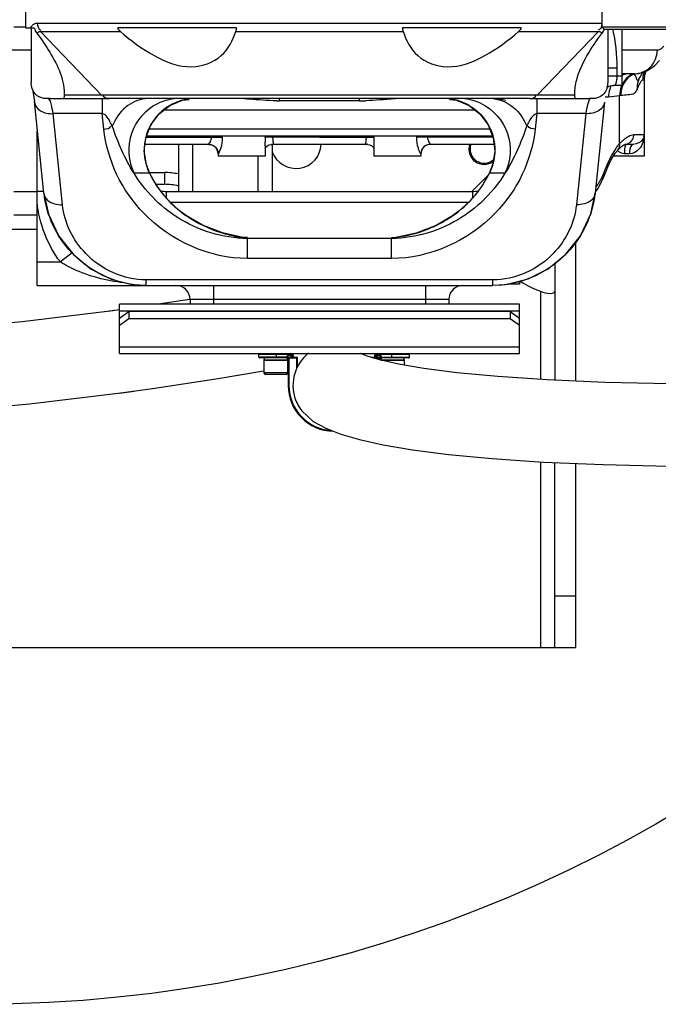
# Model space of a CAD drawing. Header units: millimetres. Extents: x 0 to 11890, y 0 to 8410.
# Tile 29 of 86: x 7173 to 7444, y 2070 to 2488. Entities that reach past the tile are written whole.
import ezdxf

# ---------------------------------------------------------------- set-up
doc = ezdxf.new("R2010")
doc.units = ezdxf.units.MM
doc.header["$LTSCALE"] = 653.95
doc.layers.get('0').update_dxf_attribs({"linetype": 'CONTINUOUS'})
for name, color, linetype in [('304103000013DXF_CONTINUOUS_LINE', 7, 'CONTINUOUS'), ('304103000014DXF_CONTINUOUS_LINE', 7, 'CONTINUOUS'), ('304103000023DXF_CONTINUOUS_LINE', 7, 'CONTINUOUS'), ('304104000045DXF_CONTINUOUS_LINE', 7, 'CONTINUOUS'), ('304105000018DXF_CONTINUOUS_LINE', 7, 'CONTINUOUS'), ('304105000020DXF_CONTINUOUS_LINE', 7, 'CONTINUOUS'), ('304105000028DXF_CONTINUOUS_LINE', 7, 'CONTINUOUS'), ('304109000002DXF_CONTINUOUS_LINE', 7, 'CONTINUOUS'), ('501023000027DXF_CONTINUOUS_LINE', 7, 'CONTINUOUS'), ('604006000006DXF_CONTINUOUS_LINE', 7, 'CONTINUOUS'), ('TANHUANGGUANDXF_CONTINUOUS_LINE', 7, 'CONTINUOUS')]:
    doc.layers.add(name, color=color, linetype=linetype)

msp = doc.modelspace()

# ---------------------------------------------------------------- linework, layer by layer
at = {"color": 7, "linetype": 'Continuous'}
msp.add_circle((7155.437, 2648.422), 578.65, dxfattribs=at)
at = {"layer": '304103000013DXF_CONTINUOUS_LINE', "color": 7, "linetype": 'Continuous'}
for p, q in [((7240.437, 2435.422), (7240.437, 2415.422)), ((7280.437, 2415.422), (7280.437, 2435.422))]:
    msp.add_line(p, q, dxfattribs=at)
at = {"layer": '304103000013DXF_CONTINUOUS_LINE', "color": 9, "linetype": 'Continuous'}
for p, q in [((7246.437, 2435.422), (7246.437, 2415.422)), ((7274.437, 2415.422), (7274.437, 2430.422))]:
    msp.add_line(p, q, dxfattribs=at)
at = {"layer": '304103000014DXF_CONTINUOUS_LINE', "color": 9, "linetype": 'Continuous'}
for p, q in [((7228.139, 2423.422), (7234.536, 2423.422)), ((7234.536, 2423.422), (7234.536, 2418.422)), ((7365.402, 2415.458), (7372.052, 2422.108))]:
    msp.add_line(p, q, dxfattribs=at)
at = {"layer": '304103000014DXF_CONTINUOUS_LINE', "color": 7, "linetype": 'Continuous'}
msp.add_line((7230.944, 2418.422), (7234.536, 2418.422), dxfattribs=at)
for centre, radius, start, end in [((7290.437, 2435.922), 10.75, 200.36241, 357.30966), ((7370.437, 2433.422), 6.5, 162.07257, 306.14573), ((7370.437, 2433.422), 6, 160.43888, 311.81969), ((7234.536, 2393.422), 25, 76.30489, 90)]:
    msp.add_arc(centre, radius, start, end, dxfattribs=at)
at = {"layer": '304103000014DXF_CONTINUOUS_LINE', "color": 9, "linetype": 'Continuous'}
msp.add_arc((7234.536, 2393.422), 30, 78.62798, 90, dxfattribs=at)
at = {"layer": '304103000023DXF_CONTINUOUS_LINE', "color": 7, "linetype": 'Continuous'}
for p, q in [((7175.437, 2515.422), (7175.437, 2484.922)), ((7170.437, 2485.422), (7175.438, 2485.422)), ((7175.438, 2484.922), (7179.178, 2484.922)), ((7177.915, 2484.922), (7177.915, 2461.778)), ((7265.123, 2484.922), (7214.657, 2484.922)), ((7386.218, 2484.922), (7335.751, 2484.922)), ((7422.96, 2484.422), (7422.96, 2461.778)), ((7428.937, 2484.422), (7428.937, 2460.422)), ((7434.281, 2465.422), (7428.937, 2465.422)), ((7436.134, 2463.053), (7436.298, 2463.36)), ((7436.298, 2463.36), (7436.57, 2463.816)), ((7438.437, 2462.767), (7438.437, 2430.422)), ((7422.509, 2459.985), (7424.79, 2460.403)), ((7424.79, 2460.403), (7425.41, 2460.422)), ((7428.937, 2460.422), (7425.41, 2460.422)), ((7183.259, 2414.6), (7179.217, 2453.708)), ((7185.739, 2454.922), (7211.225, 2454.922)), ((7191.937, 2456.911), (7191.929, 2456.387)), ((7389.649, 2454.922), (7211.225, 2454.922)), ((7236.848, 2451.92), (7242.229, 2454.167)), ((7242.229, 2454.167), (7244.984, 2454.531)), ((7355.89, 2454.53), (7358.664, 2454.162)), ((7358.664, 2454.162), (7364.041, 2451.912)), ((7389.649, 2454.922), (7415.135, 2454.922)), ((7408.945, 2456.387), (7408.937, 2456.911)), ((7421.616, 2453.313), (7417.616, 2414.6)), ((7180.437, 2375.422), (7180.437, 2441.072)), ((7374.01, 2438.922), (7226.863, 2438.922)), ((7253.377, 2435.422), (7226.28, 2435.422)), ((7277.308, 2434.64), (7277.308, 2430.422)), ((7277.308, 2434.62), (7277.308, 2434.64)), ((7279.855, 2435.414), (7280.06, 2435.422)), ((7320.809, 2435.422), (7280.065, 2435.422)), ((7323.155, 2434.302), (7323.511, 2433.74)), ((7323.566, 2434.64), (7323.566, 2430.422)), ((7374.595, 2435.422), (7347.498, 2435.422)), ((7427.243, 2432.998), (7427.258, 2433.013)), ((7427.258, 2433.013), (7428.974, 2434.611)), ((7428.974, 2434.611), (7429.748, 2435.153)), ((7429.748, 2435.153), (7430.213, 2435.392)), ((7433.812, 2435.422), (7430.2, 2435.422)), ((7430.213, 2435.392), (7430.2, 2435.422)), ((7257.308, 2431.422), (7257.308, 2430.422)), ((7277.308, 2430.422), (7257.308, 2430.422)), ((7343.566, 2430.422), (7323.566, 2430.422)), ((7343.566, 2431.422), (7343.566, 2430.422)), ((7422.713, 2425.183), (7424.182, 2428.436)), ((7438.437, 2430.422), (7425.437, 2430.422)), ((7421.299, 2421.659), (7422.713, 2425.183)), ((7418.93, 2416.704), (7421.302, 2421.666)), ((7417.65, 2414.927), (7418.93, 2416.704)), ((7235.437, 2415.422), (7365.437, 2415.422)), ((7170.437, 2405.422), (7180.437, 2405.422)), ((7250.758, 2401.046), (7243.922, 2405.03)), ((7331.109, 2395.422), (7269.766, 2395.422)), ((7180.437, 2375.422), (7374.181, 2375.422)), ((7226.693, 2375.422), (7223.994, 2375.512)), ((7376.885, 2375.513), (7374.181, 2375.422)), ((7245.437, 2369.422), (7245.437, 2367.422)), ((7350.582, 2367.422), (7250.292, 2367.422)), ((7355.437, 2369.422), (7355.437, 2367.422))]:
    msp.add_line(p, q, dxfattribs=at)
at = {"layer": '304103000023DXF_CONTINUOUS_LINE', "color": 9, "linetype": 'Continuous'}
for p, q in [((7180.437, 2486.993), (7420.437, 2486.993)), ((7181.843, 2483.458), (7215.792, 2483.458)), ((7181.843, 2483.458), (7207.831, 2456.387)), ((7264.836, 2483.458), (7336.039, 2483.458)), ((7385.082, 2483.458), (7419.031, 2483.458)), ((7419.031, 2483.458), (7393.043, 2456.387)), ((7177.915, 2475.423), (7156.883, 2475.422)), ((7443.992, 2475.422), (7428.937, 2475.422)), ((7422.96, 2467.965), (7426.857, 2467.965)), ((7426.857, 2467.965), (7426.857, 2464.423)), ((7428.937, 2464.422), (7422.96, 2464.422)), ((7433.76, 2465.29), (7433.671, 2465.338)), ((7433.844, 2465.236), (7433.76, 2465.29)), ((7438.437, 2462.767), (7437.814, 2462.767)), ((7207.831, 2456.387), (7191.929, 2456.387)), ((7393.043, 2456.387), (7207.831, 2456.387)), ((7208.109, 2454.922), (7208.109, 2448.479)), ((7283.437, 2453.943), (7283.437, 2454.922)), ((7317.437, 2453.943), (7283.437, 2453.943)), ((7317.437, 2453.943), (7317.437, 2454.922)), ((7392.766, 2454.922), (7392.766, 2448.479)), ((7408.945, 2456.387), (7393.043, 2456.387)), ((7421.948, 2455.422), (7421.865, 2455.422)), ((7428.039, 2435.75), (7428.04, 2456.074)), ((7428.514, 2456.13), (7428.04, 2456.074)), ((7366.593, 2449.922), (7234.282, 2449.922)), ((7208.109, 2448.479), (7187.216, 2448.479)), ((7191.216, 2409.765), (7187.216, 2448.479)), ((7208.79, 2441.887), (7208.109, 2448.479)), ((7392.766, 2448.479), (7392.085, 2441.887)), ((7413.658, 2448.479), (7392.766, 2448.479)), ((7413.658, 2448.479), (7409.658, 2409.765)), ((7372.822, 2441.922), (7228.053, 2441.922)), ((7226.665, 2438.422), (7259.08, 2438.422)), ((7254.348, 2438.922), (7254.348, 2438.422)), ((7259.08, 2438.922), (7259.08, 2438.422)), ((7277.276, 2438.422), (7277.276, 2438.922)), ((7280.644, 2438.422), (7277.276, 2438.422)), ((7280.644, 2438.416), (7280.644, 2438.922)), ((7300.437, 2438.422), (7280.644, 2438.416)), ((7300.437, 2438.422), (7323.599, 2438.422)), ((7320.23, 2438.922), (7320.23, 2438.422)), ((7323.599, 2438.922), (7323.599, 2438.422)), ((7341.795, 2438.422), (7341.795, 2438.922)), ((7374.208, 2438.422), (7341.795, 2438.422)), ((7346.526, 2438.422), (7346.526, 2438.922)), ((7438.437, 2439.422), (7434.073, 2439.422)), ((7257.357, 2431.422), (7257.308, 2431.422)), ((7343.566, 2431.422), (7343.517, 2431.422)), ((7432.277, 2431.422), (7430.058, 2431.422)), ((7228.184, 2423.101), (7221.593, 2423.101)), ((7228.305, 2423.002), (7228.184, 2423.101)), ((7372.69, 2423.101), (7372.569, 2423.002)), ((7379.282, 2423.101), (7372.69, 2423.101)), ((7170.437, 2415.422), (7180.437, 2415.422)), ((7183.173, 2415.427), (7180.437, 2415.427)), ((7234.313, 2413.792), (7234.286, 2413.75)), ((7235.437, 2412.45), (7235.437, 2415.422)), ((7365.437, 2415.422), (7365.437, 2412.45)), ((7366.562, 2413.793), (7366.589, 2413.75)), ((7237.088, 2410.783), (7363.801, 2410.783)), ((7243.923, 2405.03), (7244.151, 2404.836)), ((7356.952, 2405.03), (7356.723, 2404.836)), ((7269.766, 2386.887), (7269.766, 2395.422)), ((7331.109, 2386.887), (7331.109, 2395.422)), ((7195.363, 2389.262), (7190.271, 2385.422)), ((7331.109, 2386.887), (7269.766, 2386.887)), ((7180.437, 2385.422), (7190.272, 2385.421)), ((7374.181, 2377.765), (7226.693, 2377.765)), ((7226.693, 2375.422), (7226.693, 2377.765)), ((7255.437, 2375.422), (7255.437, 2367.422)), ((7345.437, 2375.422), (7345.437, 2367.422)), ((7374.181, 2375.422), (7374.181, 2377.765)), ((7355.437, 2369.422), (7245.437, 2369.422))]:
    msp.add_line(p, q, dxfattribs=at)
at = {"layer": '304103000023DXF_CONTINUOUS_LINE', "color": 7, "linetype": 'Continuous'}
for points in [[(7434.281, 2465.422), (7436.148, 2465.573), (7439.816, 2466.76), (7443.01, 2468.98), (7444.946, 2471.093)], [(7436.57, 2463.816), (7437.798, 2465.8), (7438.058, 2466.191)], [(7178.35, 2459.055), (7178.406, 2458.866), (7178.568, 2458.176), (7178.775, 2457.05), (7178.998, 2455.544), (7179.217, 2453.708)], [(7185.739, 2454.922), (7185.45, 2454.918), (7185.152, 2454.904)], [(7415.723, 2454.904), (7415.424, 2454.918), (7415.135, 2454.922)], [(7228.304, 2423.004), (7226.842, 2426.692), (7225.947, 2432.455), (7226.597, 2438.251), (7228.747, 2443.672), (7232.246, 2448.337), (7236.848, 2451.92)], [(7364.041, 2451.912), (7368.638, 2448.328), (7372.133, 2443.662), (7374.279, 2438.243), (7374.927, 2432.45), (7374.031, 2426.69), (7372.57, 2423.004)], [(7277.308, 2433.586), (7277.487, 2433.974), (7278.03, 2434.626)], [(7278.03, 2434.626), (7278.868, 2435.166), (7279.855, 2435.414)], [(7320.813, 2435.422), (7321.716, 2435.277), (7322.533, 2434.872), (7323.155, 2434.302)], [(7424.182, 2428.436), (7426.106, 2431.612), (7427.243, 2432.998)], [(7234.313, 2413.793), (7231.055, 2418.229), (7228.305, 2423.004)], [(7372.57, 2423.004), (7369.726, 2418.086), (7366.562, 2413.793)], [(7183.258, 2414.601), (7185.2, 2405.679), (7189.588, 2396.416), (7195.813, 2388.575), (7203.419, 2382.414), (7211.892, 2378.148), (7220.606, 2375.878), (7223.997, 2375.513)], [(7243.923, 2405.03), (7240.851, 2407.322), (7236.54, 2411.288), (7234.313, 2413.792)], [(7366.562, 2413.792), (7364.195, 2411.142), (7359.87, 2407.198), (7356.952, 2405.03)], [(7376.883, 2375.514), (7380.451, 2375.906), (7389.155, 2378.213), (7397.606, 2382.511), (7405.179, 2388.693), (7411.367, 2396.545), (7415.719, 2405.812), (7417.616, 2414.601)], [(7356.952, 2405.03), (7349.991, 2400.985), (7341.511, 2397.69), (7332.885, 2395.858), (7331.088, 2395.741)], [(7269.787, 2395.748), (7267.847, 2395.876), (7259.23, 2397.73), (7250.758, 2401.046)]]:
    msp.add_lwpolyline(points, dxfattribs=at)
for centre, radius, start, end in [((7077.698, 2405.661), 128.269, 36.79692, 36.91221), ((7523.177, 2405.661), 128.269, 143.08778, 143.20306), ((7448.437, 2462.767), 10, 157.32748, 180), ((7373.437, 2432.922), 22, 73.49085, 87.04386), ((7435.107, 2439.424), 3.331, 346.65865, 359.97021), ((7253.308, 2431.422), 4, 0, 90), ((7347.566, 2431.422), 4, 90, 180), ((7235.437, 2445.422), 30, 265.03566, 270), ((7365.437, 2445.422), 30, 270, 274.97554), ((7239.437, 2369.422), 6, 0, 89.99717), ((7361.437, 2369.422), 6, 90.00283, 180)]:
    msp.add_arc(centre, radius, start, end, dxfattribs=at)
at = {"layer": '304103000023DXF_CONTINUOUS_LINE', "color": 9, "linetype": 'Continuous'}
for centre, radius, start, end in [((7447.921, 2462.756), 10.107, 161.1678, 179.94011), ((7447.824, 2462.776), 10.009, 160.24813, 161.10006), ((7432.627, 2456.542), 8.968, 97.91744, 114.41914), ((7437.483, 2456.9), 9.267, 125.41881, 137.32808), ((7438.052, 2456.853), 9.387, 127.80199, 138.72947), ((7437.32, 2457.122), 8.992, 119.80179, 125.39852), ((7437.899, 2457.048), 9.139, 122.37875, 127.78789), ((7437.157, 2457.409), 8.662, 113.7362, 119.809), ((7437.723, 2457.328), 8.808, 116.12539, 122.3886), ((7432.667, 2463.269), 2.3, 64.12741, 69.43644), ((7426.607, 2484.769), 20.831, 290.33126, 291.54098), ((7432.397, 2462.425), 3.162, 58.16206, 62.77186), ((7443.372, 2459.762), 7.952, 155.54754, 161.18567), ((7432.154, 2455.541), 10.185, 152.87093, 158.65194), ((7433.497, 2455.793), 10.136, 160.31166, 162.45109), ((7433.407, 2455.825), 10.041, 152.53043, 160.31119), ((7241.172, 2433.146), 21.775, 106.7234, 113.99016), ((7241.135, 2433.258), 21.657, 105.58077, 106.71268), ((7241.199, 2433), 21.923, 93.54919, 105.56195), ((7247.809, 2433.043), 21.887, 109.69448, 120.72052), ((7247.734, 2433.236), 21.681, 106.71477, 109.67959), ((7247.773, 2433.088), 21.834, 99.77655, 106.70163), ((7247.792, 2432.991), 21.932, 99.00226, 99.78183), ((7247.791, 2432.996), 21.927, 97.40941, 99.00235), ((7256.974, 2281.782), 173.385, 85.42445, 86.17052), ((7283.449, 2549.509), 95.566, 269.31212, 269.59675), ((7283.438, 2547.769), 93.825, 269.5964, 269.99965), ((7317.424, 2550.311), 96.367, 270.00803, 270.67954), ((7317.405, 2551.796), 97.853, 270.68, 271.56424), ((7353.091, 2433.054), 21.869, 82.58951, 85.66919), ((7353.084, 2432.996), 21.927, 80.99765, 82.59059), ((7353.083, 2432.991), 21.932, 80.21817, 80.99774), ((7353.101, 2433.088), 21.834, 73.2983, 80.22345), ((7353.141, 2433.236), 21.681, 70.32042, 73.28516), ((7353.066, 2433.043), 21.887, 59.27949, 70.30553), ((7359.676, 2433.001), 21.923, 74.43802, 86.4508), ((7359.74, 2433.258), 21.657, 73.28726, 74.41919), ((7359.702, 2433.146), 21.775, 66.00979, 73.27653), ((7241.206, 2433.068), 21.86, 113.98724, 115.51352), ((7359.668, 2433.067), 21.861, 64.27212, 66.01269), ((7430.864, 2438.567), 153.588, 180.05383, 180.82318), ((7444.353, 2420.021), 22.66, 132.69817, 133.96486), ((7443.593, 2420.84), 21.543, 132.45929, 132.6894), ((7446.105, 2418.211), 25.179, 133.97589, 135.84831), ((7452.946, 2431.45), 22.888, 176.2358, 180.07041), ((7247.798, 2432.832), 21.894, 203.182, 206.38867), ((7353.077, 2432.832), 21.894, 333.61127, 336.81492), ((6887.853, 2644.193), 577.403, 337.522472, 337.643483), ((6961.589, 2613.895), 497.685, 337.64049, 337.91944), ((7272.718, 2445.492), 49.845, 206.69256, 219.55387), ((7328.157, 2445.492), 49.845, 320.44601, 333.30733), ((7400.248, 2431.247), 22.485, 328.05383, 331.69515), ((7268.845, 2442.366), 44.869, 219.62536, 221.37342), ((7269.718, 2443.14), 46.035, 221.37813, 225.19876), ((7270.023, 2443.447), 46.468, 225.19821, 229.77938), ((7271.029, 2444.645), 48.033, 229.78707, 235.1378), ((7271.163, 2444.825), 48.256, 235.12854, 235.62105), ((7271.117, 2444.757), 48.175, 235.62108, 235.96242), ((7329.537, 2445.078), 48.564, 304.04124, 304.3847), ((7275.239, 2451.27), 55.891, 252.62538, 254.59392), ((7275.107, 2450.753), 55.357, 254.58364, 261.31816), ((7274.871, 2449.305), 53.889, 261.33349, 263.16675), ((7274.807, 2448.787), 53.368, 263.16839, 264.0565), ((7274.791, 2448.636), 53.216, 264.05697, 264.58681), ((7326.083, 2448.636), 53.216, 275.41306, 275.94359)]:
    msp.add_arc(centre, radius, start, end, dxfattribs=at)
for points in [[(7178.283, 2485.928), (7178.813, 2486.529), (7179.636, 2486.993), (7180.437, 2486.993)], [(7180.437, 2486.993), (7180.437, 2485.88), (7180.87, 2484.259), (7181.957, 2484.02)], [(7180.256, 2482.698), (7180.648, 2483.135), (7181.257, 2483.458), (7181.843, 2483.458)], [(7420.342, 2485.685), (7420.207, 2484.967), (7419.631, 2484.177), (7418.917, 2484.02)], [(7419.031, 2483.458), (7419.618, 2483.458), (7420.227, 2483.135), (7420.619, 2482.698)], [(7424.987, 2484.433), (7426.209, 2479.045), (7426.856, 2473.49), (7426.857, 2467.965)], [(7430.669, 2463.181), (7429.808, 2462.247), (7429.13, 2461.117), (7428.69, 2459.925)], [(7431.398, 2465.422), (7430.555, 2465.422), (7429.705, 2465.299), (7428.896, 2465.064)], [(7430.997, 2463.045), (7430.185, 2462.119), (7429.546, 2461.015), (7429.131, 2459.856)], [(7435.846, 2462.326), (7435.477, 2461.242), (7435.346, 2460.054), (7435.453, 2458.914)], [(7423.833, 2458.849), (7423.494, 2457.779), (7423.329, 2456.639), (7423.347, 2455.517)], [(7428.69, 2459.925), (7428.239, 2458.704), (7428.018, 2457.376), (7428.04, 2456.074)], [(7429.131, 2459.856), (7428.706, 2458.671), (7428.497, 2457.389), (7428.514, 2456.13)], [(7276.317, 2454.193), (7274.479, 2454.314), (7272.642, 2454.469), (7270.806, 2454.614)], [(7282.302, 2453.95), (7280.306, 2453.974), (7278.31, 2454.063), (7276.317, 2454.193)], [(7325.98, 2454.292), (7324.015, 2454.148), (7322.046, 2454.034), (7320.077, 2453.98)], [(7329.197, 2454.544), (7328.125, 2454.458), (7327.053, 2454.371), (7325.98, 2454.292)], [(7332.565, 2454.795), (7331.442, 2454.724), (7330.319, 2454.634), (7329.197, 2454.544)], [(7428.04, 2456.074), (7426.474, 2455.899), (7424.909, 2455.724), (7423.347, 2455.517)], [(7208.79, 2441.887), (7209.865, 2441.942), (7211.457, 2442.128), (7211.758, 2443.162)], [(7221.593, 2423.101), (7217.615, 2429.282), (7214.868, 2436.213), (7212.32, 2443.107)], [(7388.555, 2443.107), (7386.009, 2436.212), (7383.26, 2429.282), (7379.282, 2423.102)], [(7392.085, 2441.887), (7391.009, 2441.942), (7389.418, 2442.128), (7389.117, 2443.162)], [(7280.794, 2436.801), (7280.72, 2437.337), (7280.644, 2437.876), (7280.645, 2438.416)], [(7320.23, 2438.422), (7320.23, 2437.88), (7320.154, 2437.339), (7320.081, 2436.801)], [(7323.599, 2438.422), (7323.599, 2437.162), (7323.566, 2435.901), (7323.566, 2434.64)], [(7431.682, 2435.727), (7433.032, 2436.303), (7434.073, 2437.955), (7434.073, 2439.422)], [(7438.437, 2439.422), (7438.437, 2437.322), (7437.731, 2435.064), (7436.358, 2433.476)], [(7277.308, 2434.64), (7277.309, 2435.214), (7277.299, 2435.787), (7277.292, 2436.36)], [(7426.365, 2433.65), (7425.763, 2432.786), (7425.216, 2431.882), (7424.713, 2430.956)], [(7428.039, 2435.75), (7427.429, 2435.095), (7426.877, 2434.384), (7426.365, 2433.65)], [(7427.257, 2433.013), (7427.906, 2433.706), (7428.184, 2434.813), (7428.04, 2435.751)], [(7430.2, 2435.422), (7430.704, 2435.422), (7431.218, 2435.529), (7431.682, 2435.727)], [(7436.358, 2433.476), (7435.363, 2432.323), (7433.8, 2431.422), (7432.277, 2431.422)], [(7424.713, 2430.956), (7423.984, 2429.616), (7423.345, 2428.225), (7422.772, 2426.81)], [(7430.058, 2431.422), (7429.216, 2431.422), (7428.345, 2431.745), (7427.672, 2432.252)], [(7422.713, 2425.183), (7422.914, 2425.688), (7422.915, 2426.287), (7422.772, 2426.81)], [(7421.391, 2423.44), (7420.988, 2422.468), (7420.545, 2421.511), (7420.045, 2420.585)], [(7421.302, 2421.666), (7421.522, 2422.216), (7421.532, 2422.865), (7421.391, 2423.44)], [(7419.327, 2419.349), (7418.902, 2418.669), (7418.435, 2418.01), (7417.906, 2417.406)], [(7356.964, 2405), (7360.542, 2407.449), (7363.824, 2410.41), (7366.589, 2413.75)], [(7190.272, 2385.421), (7184.818, 2392.656), (7181.284, 2401.739), (7180.437, 2410.76)], [(7244.152, 2404.836), (7248.562, 2401.857), (7253.469, 2399.519), (7258.549, 2397.93)]]:
    msp.add_open_spline(points, degree=3, dxfattribs=at)
for points, knots in [([(7420.437, 2486.993), (7420.437, 2486.777), (7420.43, 2486.339), (7420.383, 2485.902), (7420.342, 2485.685)], [0, 0, 0, 0, 0.4952171, 1, 1, 1, 1]), ([(7177.585, 2484.922), (7177.688, 2485.107), (7177.902, 2485.455), (7178.152, 2485.78), (7178.283, 2485.928)], [0, 0, 0, 0, 0.5176661, 1, 1, 1, 1]), ([(7434.281, 2465.422), (7436.772, 2465.433), (7441.983, 2467.637), (7443.992, 2472.886), (7443.992, 2475.422)], [0, 0, 0, 0, 0.4955273, 1, 1, 1, 1]), ([(7446.794, 2477.223), (7446.583, 2476.949), (7445.858, 2476.106), (7444.775, 2475.422), (7443.992, 2475.422)], [0, 0, 0, 0, 0.3060825, 1, 1, 1, 1]), ([(7426.857, 2464.423), (7426.856, 2463.897), (7426.753, 2462.623), (7426.333, 2460.422), (7425.41, 2460.422)], [0, 0, 0, 0, 0.362728, 1, 1, 1, 1]), ([(7434.97, 2464.23), (7434.854, 2464.413), (7434.58, 2464.742), (7434.241, 2465.001), (7434.065, 2465.11)], [0, 0, 0, 0, 0.5103633, 1, 1, 1, 1]), ([(7436.298, 2463.361), (7436.124, 2463.069), (7435.695, 2462.245), (7435.177, 2463.34), (7435.194, 2463.877), (7434.97, 2464.23)], [0, 0, 0, 0, 0.3665735, 0.5488468, 1, 1, 1, 1]), ([(7436.878, 2461.837), (7436.764, 2461.652), (7436.231, 2460.707), (7435.792, 2459.713), (7435.453, 2458.914)], [0, 0, 0, 0, 0.1998083, 1, 1, 1, 1]), ([(7437.399, 2462.532), (7437.308, 2462.442), (7437.123, 2462.216), (7436.963, 2461.975), (7436.878, 2461.837)], [0, 0, 0, 0, 0.4407836, 1, 1, 1, 1]), ([(7437.814, 2462.767), (7437.746, 2462.766), (7437.587, 2462.705), (7437.465, 2462.598), (7437.399, 2462.532)], [0, 0, 0, 0, 0.4200155, 1, 1, 1, 1]), ([(7435.453, 2458.914), (7435.161, 2458.223), (7434.268, 2456.65), (7431.375, 2456.505), (7429.549, 2456.244), (7428.514, 2456.13)], [0, 0, 0, 0, 0.2821787, 0.6083543, 1, 1, 1, 1]), ([(7187.216, 2448.479), (7187.02, 2449.874), (7186.611, 2451.946), (7185.995, 2454.179), (7185.449, 2454.715)], [0, 0, 0, 0, 0.6478778, 1, 1, 1, 1]), ([(7211.225, 2454.922), (7210.377, 2454.922), (7208.945, 2455.039), (7208.435, 2456.191), (7208.371, 2456.505)], [0, 0, 0, 0, 0.7257725, 1, 1, 1, 1]), ([(7226.328, 2454.839), (7223.359, 2454.512), (7217.249, 2451.658), (7213.598, 2446.179), (7212.32, 2443.107)], [0, 0, 0, 0, 0.4731459, 1, 1, 1, 1]), ([(7374.546, 2454.839), (7377.516, 2454.512), (7383.626, 2451.658), (7387.277, 2446.179), (7388.555, 2443.108)], [0, 0, 0, 0, 0.4731469, 1, 1, 1, 1]), ([(7389.649, 2454.922), (7390.497, 2454.922), (7391.93, 2455.039), (7392.44, 2456.191), (7392.503, 2456.505)], [0, 0, 0, 0, 0.7257725, 1, 1, 1, 1]), ([(7415.146, 2454.348), (7414.976, 2454.066), (7414.196, 2452.183), (7413.895, 2450.158), (7413.658, 2448.479)], [0, 0, 0, 0, 0.1625918, 1, 1, 1, 1]), ([(7415.723, 2454.904), (7415.613, 2454.872), (7415.383, 2454.706), (7415.228, 2454.482), (7415.146, 2454.348)], [0, 0, 0, 0, 0.4205365, 1, 1, 1, 1]), ([(7423.347, 2455.517), (7423.113, 2455.486), (7422.647, 2455.439), (7422.179, 2455.422), (7421.948, 2455.422)], [0, 0, 0, 0, 0.5059134, 1, 1, 1, 1]), ([(7179.26, 2453.313), (7179.412, 2451.855), (7181.874, 2448.879), (7185.362, 2448.383), (7187.216, 2448.479)], [0, 0, 0, 0, 0.4412554, 1, 1, 1, 1]), ([(7231.79, 2452.797), (7226.677, 2450.356), (7218.097, 2440.905), (7219.069, 2428.188), (7221.593, 2423.101)], [0, 0, 0, 0, 0.4994073, 1, 1, 1, 1]), ([(7236.628, 2451.859), (7232.185, 2449.218), (7225.004, 2440.355), (7225.632, 2428.975), (7227.671, 2424.214)], [0, 0, 0, 0, 0.4994401, 1, 1, 1, 1]), ([(7364.247, 2451.859), (7368.69, 2449.218), (7375.871, 2440.354), (7375.243, 2428.974), (7373.203, 2424.212)], [0, 0, 0, 0, 0.4994402, 1, 1, 1, 1]), ([(7369.158, 2452.761), (7374.25, 2450.307), (7382.78, 2440.858), (7381.8, 2428.177), (7379.282, 2423.101)], [0, 0, 0, 0, 0.4994113, 1, 1, 1, 1]), ([(7421.615, 2453.313), (7421.462, 2451.855), (7419.001, 2448.879), (7415.513, 2448.383), (7413.658, 2448.479)], [0, 0, 0, 0, 0.4412554, 1, 1, 1, 1]), ([(7212.32, 2443.107), (7212.115, 2443.589), (7211.163, 2445.601), (7209.836, 2448.093), (7208.109, 2448.479)], [0, 0, 0, 0, 0.2281289, 1, 1, 1, 1]), ([(7392.766, 2448.479), (7392.09, 2448.328), (7390.195, 2446.714), (7389.192, 2444.609), (7388.555, 2443.107)], [0, 0, 0, 0, 0.2980131, 1, 1, 1, 1]), ([(7269.766, 2386.887), (7253.739, 2386.89), (7223.684, 2400.347), (7210.143, 2428.781), (7208.79, 2441.887)], [0, 0, 0, 0, 0.5488171, 1, 1, 1, 1]), ([(7392.085, 2441.887), (7390.731, 2428.781), (7377.19, 2400.347), (7347.135, 2386.89), (7331.109, 2386.887)], [0, 0, 0, 0, 0.4511827, 1, 1, 1, 1]), ([(7254.348, 2438.422), (7254.348, 2437.674), (7254.335, 2437.041), (7253.073, 2435.422), (7253.377, 2435.422)], [0, 0, 0, 0, 0.7114379, 1, 1, 1, 1]), ([(7259.08, 2438.422), (7259.08, 2436.912), (7258.871, 2434.566), (7257.917, 2432.679), (7257.657, 2431.421), (7257.357, 2431.422)], [0, 0, 0, 0, 0.6212864, 0.8767542, 1, 1, 1, 1]), ([(7280.065, 2435.422), (7280.316, 2435.422), (7281.085, 2435.614), (7280.813, 2436.433), (7280.673, 2436.768)], [0, 0, 0, 0, 0.4088182, 1, 1, 1, 1]), ([(7320.081, 2436.801), (7320.035, 2436.465), (7319.612, 2435.611), (7320.574, 2435.62), (7320.822, 2435.746)], [0, 0, 0, 0, 0.5499464, 1, 1, 1, 1]), ([(7342.894, 2432.5), (7342.726, 2432.907), (7342.08, 2434.817), (7341.795, 2436.848), (7341.795, 2438.422)], [0, 0, 0, 0, 0.2184961, 1, 1, 1, 1]), ([(7347.498, 2435.422), (7347.795, 2435.422), (7346.578, 2437.052), (7346.526, 2437.669), (7346.526, 2438.422)], [0, 0, 0, 0, 0.2833702, 1, 1, 1, 1]), ([(7434.073, 2439.422), (7433.702, 2439.422), (7431.78, 2439.062), (7430.196, 2437.782), (7429.05, 2436.734)], [0, 0, 0, 0, 0.1929196, 1, 1, 1, 1]), ([(7253.377, 2435.422), (7254.393, 2435.422), (7256.513, 2434.564), (7257.357, 2432.442), (7257.357, 2431.422)], [0, 0, 0, 0, 0.4991328, 1, 1, 1, 1]), ([(7343.283, 2431.697), (7343.216, 2431.809), (7343.078, 2432.074), (7342.957, 2432.346), (7342.894, 2432.5)], [0, 0, 0, 0, 0.4412813, 1, 1, 1, 1]), ([(7347.498, 2435.422), (7346.481, 2435.422), (7344.362, 2434.564), (7343.517, 2432.442), (7343.517, 2431.422)], [0, 0, 0, 0, 0.4991318, 1, 1, 1, 1]), ([(7427.672, 2432.252), (7427.565, 2432.332), (7427.359, 2432.502), (7427.167, 2432.687), (7427.075, 2432.783)], [0, 0, 0, 0, 0.50038, 1, 1, 1, 1]), ([(7430.248, 2434.251), (7430.216, 2434.05), (7430.16, 2433.618), (7430.123, 2433.184), (7430.108, 2432.953)], [0, 0, 0, 0, 0.468134, 1, 1, 1, 1]), ([(7430.707, 2435.422), (7430.576, 2435.422), (7430.361, 2434.898), (7430.296, 2434.544), (7430.248, 2434.251)], [0, 0, 0, 0, 0.305666, 1, 1, 1, 1]), ([(7433.812, 2435.422), (7433.592, 2435.422), (7432.249, 2434.45), (7432.277, 2432.694), (7432.277, 2431.422)], [0, 0, 0, 0, 0.1478392, 1, 1, 1, 1]), ([(7343.517, 2431.422), (7343.477, 2431.422), (7343.389, 2431.536), (7343.325, 2431.626), (7343.283, 2431.697)], [0, 0, 0, 0, 0.3262468, 1, 1, 1, 1]), ([(7269.766, 2395.422), (7259.374, 2395.424), (7239.957, 2401.518), (7226.165, 2415.676), (7221.593, 2423.101)], [0, 0, 0, 0, 0.5437307, 1, 1, 1, 1]), ([(7379.282, 2423.101), (7374.71, 2415.676), (7360.917, 2401.518), (7341.501, 2395.424), (7331.109, 2395.422)], [0, 0, 0, 0, 0.456269, 1, 1, 1, 1]), ([(7183.26, 2414.6), (7183.286, 2414.352), (7183.385, 2413.854), (7183.574, 2413.384), (7183.689, 2413.157)], [0, 0, 0, 0, 0.4955509, 1, 1, 1, 1]), ([(7183.689, 2413.157), (7183.972, 2412.601), (7185.818, 2410.348), (7189.002, 2409.651), (7191.216, 2409.765)], [0, 0, 0, 0, 0.2195868, 1, 1, 1, 1]), ([(7417.185, 2413.157), (7416.903, 2412.601), (7415.056, 2410.348), (7411.873, 2409.651), (7409.658, 2409.765)], [0, 0, 0, 0, 0.2195867, 1, 1, 1, 1]), ([(7417.615, 2414.6), (7417.589, 2414.352), (7417.489, 2413.854), (7417.3, 2413.384), (7417.185, 2413.157)], [0, 0, 0, 0, 0.4955509, 1, 1, 1, 1]), ([(7226.693, 2377.765), (7217.367, 2377.769), (7199.88, 2385.598), (7192.004, 2402.142), (7191.216, 2409.765)], [0, 0, 0, 0, 0.5488997, 1, 1, 1, 1]), ([(7409.658, 2409.765), (7408.871, 2402.142), (7400.994, 2385.598), (7383.507, 2377.769), (7374.181, 2377.765)], [0, 0, 0, 0, 0.4510971, 1, 1, 1, 1]), ([(7331.594, 2395.706), (7333.919, 2395.948), (7342.765, 2397.457), (7351.233, 2401.128), (7356.723, 2404.836)], [0, 0, 0, 0, 0.2608565, 1, 1, 1, 1]), ([(7218.53, 2376.296), (7211.173, 2377.232), (7201.286, 2379.45), (7192.385, 2384.02), (7190.273, 2385.421)], [0, 0, 0, 0, 0.7452751, 1, 1, 1, 1])]:
    msp.add_open_spline(points, degree=3, knots=knots, dxfattribs=at)
at = {"layer": '304103000023DXF_CONTINUOUS_LINE', "color": 7, "linetype": 'Continuous'}
for points in [[(7179.178, 2484.922), (7179.389, 2484.126), (7179.761, 2483.357), (7180.256, 2482.698)], [(7215.792, 2483.458), (7215.329, 2483.866), (7214.934, 2484.37), (7214.657, 2484.922)], [(7386.218, 2484.922), (7385.941, 2484.37), (7385.546, 2483.866), (7385.082, 2483.458)], [(7420.619, 2482.698), (7421.001, 2483.208), (7421.309, 2483.782), (7421.527, 2484.381)], [(7178.35, 2459.055), (7178.052, 2459.924), (7177.915, 2460.859), (7177.915, 2461.778)], [(7422.96, 2461.778), (7422.96, 2460.858), (7422.823, 2459.922), (7422.523, 2459.052)]]:
    msp.add_open_spline(points, degree=3, dxfattribs=at)
for points, knots in [([(7215.792, 2483.458), (7220.209, 2479.566), (7229.367, 2472.743), (7244.898, 2466.515), (7259.472, 2471.647), (7263.677, 2479.634), (7264.836, 2483.458)], [0, 0, 0, 0, 0.2956271, 0.5756737, 0.7993706, 1, 1, 1, 1]), ([(7265.123, 2484.922), (7265.091, 2484.658), (7265.017, 2484.166), (7264.903, 2483.68), (7264.836, 2483.458)], [0, 0, 0, 0, 0.5339607, 1, 1, 1, 1]), ([(7336.039, 2483.458), (7335.972, 2483.68), (7335.858, 2484.166), (7335.783, 2484.658), (7335.751, 2484.922)], [0, 0, 0, 0, 0.4660393, 1, 1, 1, 1]), ([(7336.039, 2483.458), (7337.197, 2479.634), (7341.403, 2471.645), (7355.98, 2466.516), (7371.509, 2472.744), (7380.666, 2479.566), (7385.082, 2483.458)], [0, 0, 0, 0, 0.2006531, 0.4243936, 0.7044072, 1, 1, 1, 1]), ([(7180.411, 2482.492), (7182.063, 2480.282), (7187.381, 2472.639), (7191.939, 2463.568), (7191.937, 2456.91)], [0, 0, 0, 0, 0.2929906, 1, 1, 1, 1]), ([(7408.937, 2456.91), (7408.937, 2458.896), (7410.508, 2468.344), (7415.991, 2476.513), (7420.464, 2482.492)], [0, 0, 0, 0, 0.2100724, 1, 1, 1, 1]), ([(7185.15, 2454.904), (7183.934, 2454.829), (7180.968, 2455.059), (7178.872, 2457.537), (7178.35, 2459.055)], [0, 0, 0, 0, 0.4314927, 1, 1, 1, 1]), ([(7422.523, 2459.052), (7422, 2457.535), (7419.905, 2455.058), (7416.94, 2454.829), (7415.726, 2454.904)], [0, 0, 0, 0, 0.5686501, 1, 1, 1, 1]), ([(7191.897, 2455.824), (7191.874, 2455.588), (7191.874, 2455.221), (7191.563, 2454.922), (7191.442, 2454.922)], [0, 0, 0, 0, 0.6627523, 1, 1, 1, 1]), ([(7191.929, 2456.387), (7191.927, 2456.286), (7191.919, 2456.099), (7191.905, 2455.911), (7191.897, 2455.824)], [0, 0, 0, 0, 0.5345181, 1, 1, 1, 1]), ([(7409.432, 2454.922), (7409.132, 2454.922), (7408.964, 2455.705), (7408.952, 2456.16), (7408.945, 2456.387)], [0, 0, 0, 0, 0.5695721, 1, 1, 1, 1]), ([(7438.347, 2438.655), (7438.26, 2438.286), (7437.509, 2436.481), (7435.36, 2435.422), (7433.812, 2435.422)], [0, 0, 0, 0, 0.1970606, 1, 1, 1, 1]), ([(7223.995, 2375.513), (7213.338, 2376.226), (7193.385, 2385.863), (7184.279, 2405.387), (7183.332, 2414.631)], [0, 0, 0, 0, 0.5347506, 1, 1, 1, 1]), ([(7417.543, 2414.631), (7416.596, 2405.388), (7407.491, 2385.865), (7387.54, 2376.227), (7376.884, 2375.514)], [0, 0, 0, 0, 0.4652472, 1, 1, 1, 1])]:
    msp.add_open_spline(points, degree=3, knots=knots, dxfattribs=at)
at = {"layer": '304104000045DXF_CONTINUOUS_LINE', "color": 7, "linetype": 'Continuous'}
for p, q in [((7420.437, 2504.922), (7420.437, 2485.422)), ((7420.437, 2485.422), (7450.437, 2485.422)), ((7421.437, 2484.422), (7420.437, 2485.422)), ((7421.437, 2484.422), (7449.437, 2484.422))]:
    msp.add_line(p, q, dxfattribs=at)
at = {"layer": '304105000018DXF_CONTINUOUS_LINE', "color": 7, "linetype": 'Continuous'}
for p, q in [((7385.437, 2375.922), (7380.512, 2375.922)), ((7385.437, 2377.193), (7385.437, 2375.922))]:
    msp.add_line(p, q, dxfattribs=at)
at = {"layer": '304105000020DXF_CONTINUOUS_LINE', "color": 7, "linetype": 'Continuous'}
for p, q in [((7250.292, 2367.422), (7215.437, 2367.422)), ((7215.437, 2346.422), (7215.437, 2367.422)), ((7385.437, 2367.422), (7350.582, 2367.422)), ((7385.437, 2346.422), (7385.437, 2367.422)), ((7215.437, 2361.529), (7219.437, 2364.357)), ((7381.437, 2364.357), (7219.437, 2364.357)), ((7219.437, 2364.357), (7219.437, 2361.175)), ((7381.437, 2364.357), (7385.437, 2361.529)), ((7381.437, 2364.357), (7381.437, 2361.175)), ((7219.437, 2361.175), (7215.437, 2358.347)), ((7381.437, 2361.175), (7219.437, 2361.175)), ((7385.437, 2358.347), (7381.437, 2361.175)), ((7215.437, 2346.422), (7385.437, 2346.422))]:
    msp.add_line(p, q, dxfattribs=at)
at = {"layer": '304105000020DXF_CONTINUOUS_LINE', "color": 9, "linetype": 'Continuous'}
for p, q in [((7385.437, 2364.493), (7215.437, 2364.493)), ((7215.437, 2349.351), (7385.437, 2349.351))]:
    msp.add_line(p, q, dxfattribs=at)
at = {"layer": '304105000028DXF_CONTINUOUS_LINE', "color": 9, "linetype": 'Continuous'}
for p, q in [((7059.437, 2399.422), (7180.437, 2399.422)), ((7394.437, 2372.961), (7394.437, 2335.456)), ((7394.437, 2300.41), (7394.437, 2221.422))]:
    msp.add_line(p, q, dxfattribs=at)
at = {"layer": '304105000028DXF_CONTINUOUS_LINE', "color": 7, "linetype": 'Continuous'}
for p, q in [((7409.437, 2334.747), (7409.437, 2394.111)), ((7400.437, 2384.837), (7400.437, 2335.132)), ((7400.437, 2221.422), (7400.437, 2300.124)), ((7409.437, 2221.422), (7409.437, 2299.74)), ((7400.437, 2243.422), (7409.437, 2243.422)), ((6747.437, 2221.422), (7409.437, 2221.422))]:
    msp.add_line(p, q, dxfattribs=at)
msp.add_arc((7409.437, 2414.422), 44.091, 237.56999, 250.11052, dxfattribs=at)
msp.add_open_spline([(7394.437, 2372.961), (7395.796, 2372.47), (7397.401, 2371.725), (7400.437, 2372.305), (7400.437, 2372.961)], degree=3, knots=[0, 0, 0, 0, 0.6875972, 1, 1, 1, 1], dxfattribs=at)
at = {"layer": '304109000002DXF_CONTINUOUS_LINE', "color": 9, "linetype": 'Continuous'}
for p, q in [((7288.037, 2346.122), (7274.637, 2346.122)), ((7286.937, 2344.922), (7274.637, 2344.922)), ((7282.137, 2344.622), (7282.137, 2346.422)), ((7286.937, 2345.322), (7286.637, 2345.322)), ((7286.637, 2344.622), (7286.637, 2345.322)), ((7287.137, 2344.622), (7291.137, 2344.622)), ((7287.737, 2345.922), (7287.237, 2345.922)), ((7287.237, 2345.622), (7287.237, 2345.922)), ((7287.437, 2344.922), (7287.437, 2332.922)), ((7287.737, 2345.622), (7287.737, 2345.922)), ((7288.037, 2346.122), (7288.037, 2346.422)), ((7290.837, 2340.115), (7290.837, 2344.922)), ((7322.437, 2344.922), (7322.437, 2344.834)), ((7323.162, 2344.622), (7326.137, 2344.622)), ((7325.237, 2346.122), (7325.237, 2346.422)), ((7338.637, 2346.122), (7325.237, 2346.122)), ((7326.037, 2345.922), (7325.537, 2345.922)), ((7325.537, 2345.622), (7325.537, 2345.922)), ((7325.837, 2343.841), (7325.837, 2344.922)), ((7326.037, 2345.622), (7326.037, 2345.922)), ((7326.337, 2345.322), (7326.637, 2345.322)), ((7326.337, 2344.922), (7338.637, 2344.922)), ((7326.637, 2344.622), (7326.637, 2345.322)), ((7331.137, 2344.622), (7331.137, 2346.422)), ((7287.437, 2332.922), (7287.137, 2332.922))]:
    msp.add_line(p, q, dxfattribs=at)
at = {"layer": '304109000002DXF_CONTINUOUS_LINE', "color": 7, "linetype": 'Continuous'}
for p, q in [((7274.637, 2344.922), (7274.637, 2346.122)), ((7286.637, 2344.622), (7274.937, 2344.622)), ((7286.937, 2345.322), (7286.937, 2344.922)), ((7287.137, 2344.622), (7287.137, 2332.922)), ((7287.737, 2345.622), (7287.237, 2345.622)), ((7287.437, 2344.922), (7290.837, 2344.922)), ((7291.137, 2340.602), (7291.137, 2344.622)), ((7322.437, 2344.922), (7325.837, 2344.922)), ((7326.037, 2345.622), (7325.537, 2345.622)), ((7326.137, 2343.761), (7326.137, 2344.622)), ((7326.337, 2344.922), (7326.337, 2345.322)), ((7338.337, 2344.622), (7326.637, 2344.622)), ((7338.637, 2344.922), (7338.637, 2346.122))]:
    msp.add_line(p, q, dxfattribs=at)
for centre, radius, start, end in [((7274.937, 2346.122), 0.3, 90, 180), ((7274.937, 2344.922), 0.3, 180, 270), ((7286.637, 2344.922), 0.3, 270, 360), ((7287.237, 2345.322), 0.3, 90, 180), ((7287.437, 2344.622), 0.3, 90, 180), ((7287.737, 2344.622), 1, 17.4576, 90), ((7288.037, 2344.922), 1.5, 0, 90), ((7290.837, 2344.622), 0.3, 0, 90), ((7322.437, 2344.622), 0.3, 90, 120.23293), ((7325.237, 2344.922), 1.5, 90, 180), ((7325.537, 2344.622), 1, 90, 162.5424), ((7325.837, 2344.622), 0.3, 0, 90), ((7326.037, 2345.322), 0.3, 0, 90), ((7326.637, 2344.922), 0.3, 180, 270), ((7338.337, 2346.122), 0.3, 0, 90), ((7338.337, 2344.922), 0.3, 270, 360), ((7306.637, 2332.922), 19.5, 180, 269.23193)]:
    msp.add_arc(centre, radius, start, end, dxfattribs=at)
at = {"layer": '304109000002DXF_CONTINUOUS_LINE', "color": 9, "linetype": 'Continuous'}
for centre, radius, start, end in [((7287.237, 2345.322), 0.6, 90, 180), ((7287.737, 2344.622), 1.3, 13.34236, 90), ((7288.037, 2344.922), 1.2, 0, 90), ((7325.237, 2344.922), 1.2, 90, 180), ((7325.537, 2344.622), 1.3, 90, 166.65764), ((7326.037, 2345.322), 0.6, 0, 90), ((7306.637, 2332.922), 19.2, 180, 266.39738)]:
    msp.add_arc(centre, radius, start, end, dxfattribs=at)
at = {"layer": '501023000027DXF_CONTINUOUS_LINE', "color": 7, "linetype": 'Continuous'}
for p, q in [((7286.837, 2343.622), (7276.837, 2343.622)), ((7276.837, 2343.622), (7276.837, 2338.222)), ((7286.837, 2343.622), (7286.837, 2338.222)), ((7336.437, 2343.622), (7326.756, 2343.622)), ((7336.437, 2343.622), (7336.437, 2341.584)), ((7286.237, 2337.622), (7277.437, 2337.622))]:
    msp.add_line(p, q, dxfattribs=at)
at = {"layer": '501023000027DXF_CONTINUOUS_LINE', "color": 9, "linetype": 'Continuous'}
msp.add_line((7286.837, 2338.222), (7276.837, 2338.222), dxfattribs=at)
at = {"layer": '501023000027DXF_CONTINUOUS_LINE', "color": 7, "linetype": 'Continuous'}
for centre, start, end in [((7277.437, 2338.222), 180, 270), ((7286.237, 2338.222), 270, 360)]:
    msp.add_arc(centre, 0.6, start, end, dxfattribs=at)
at = {"layer": '604006000006DXF_CONTINUOUS_LINE', "color": 7, "linetype": 'Continuous'}
for p, q in [((7277.114, 2344.622), (7276.837, 2343.661)), ((7286.56, 2344.622), (7286.837, 2343.661)), ((7326.714, 2344.622), (7326.446, 2343.692)), ((7336.16, 2344.622), (7336.437, 2343.661)), ((7276.837, 2343.661), (7286.837, 2343.661)), ((7276.837, 2343.661), (7276.973, 2343.622)), ((7286.837, 2343.661), (7286.701, 2343.622)), ((7326.581, 2343.661), (7336.437, 2343.661)), ((7336.437, 2343.661), (7336.301, 2343.622))]:
    msp.add_line(p, q, dxfattribs=at)
at = {"layer": 'TANHUANGGUANDXF_CONTINUOUS_LINE', "color": 7, "linetype": 'Continuous'}
for p, q in [((7245.133, 2369.421), (7232.003, 2367.422)), ((7215.364, 2365.018), (7210.241, 2364.306)), ((7215.367, 2365.005), (7210.665, 2364.364)), ((7289.144, 2346.422), (7289.144, 2345.922)), ((7320.726, 2345.333), (7317.895, 2346.422)), ((7324.13, 2345.923), (7324.13, 2346.422)), ((7214.923, 2329.621), (7229.442, 2331.636)), ((7215.366, 2329.681), (7221.603, 2330.531))]:
    msp.add_line(p, q, dxfattribs=at)
for points in [[(7210.241, 2364.306), (7174.104, 2359.897), (7123.672, 2355.41), (7068.246, 2353.42)], [(7475.878, 2333.412), (7449.357, 2333.59), (7421.859, 2334.214), (7397.225, 2335.27), (7376.219, 2336.674), (7358.809, 2338.334), (7344.812, 2340.148), (7333.97, 2342.007), (7326.037, 2343.783), (7320.726, 2345.333)], [(7229.442, 2331.636), (7257.432, 2335.887), (7276.688, 2339.111)], [(7068.299, 2318.425), (7125.045, 2320.424), (7177.182, 2325.026), (7214.923, 2329.621)], [(7292.939, 2322.057), (7297.806, 2317.636), (7303.156, 2314.696)], [(7303.156, 2314.696), (7309.57, 2312.196), (7317.481, 2309.886), (7327.477, 2307.653), (7339.981, 2305.517), (7355.325, 2303.537), (7373.822, 2301.782), (7395.685, 2300.327), (7420.96, 2299.248), (7448.923, 2298.614), (7473.969, 2298.446)]]:
    msp.add_lwpolyline(points, dxfattribs=at)
msp.add_open_spline([(7295.781, 2346.628), (7293.032, 2344.466), (7288.812, 2338.267), (7288.916, 2330.765), (7290.026, 2327.447)], degree=3, knots=[0, 0, 0, 0, 0.4999039, 1, 1, 1, 1], dxfattribs=at)
msp.add_open_spline([(7290.026, 2327.447), (7290.674, 2325.51), (7291.676, 2323.661), (7292.939, 2322.057)], degree=3, dxfattribs=at)

doc.saveas('drawing.dxf')
